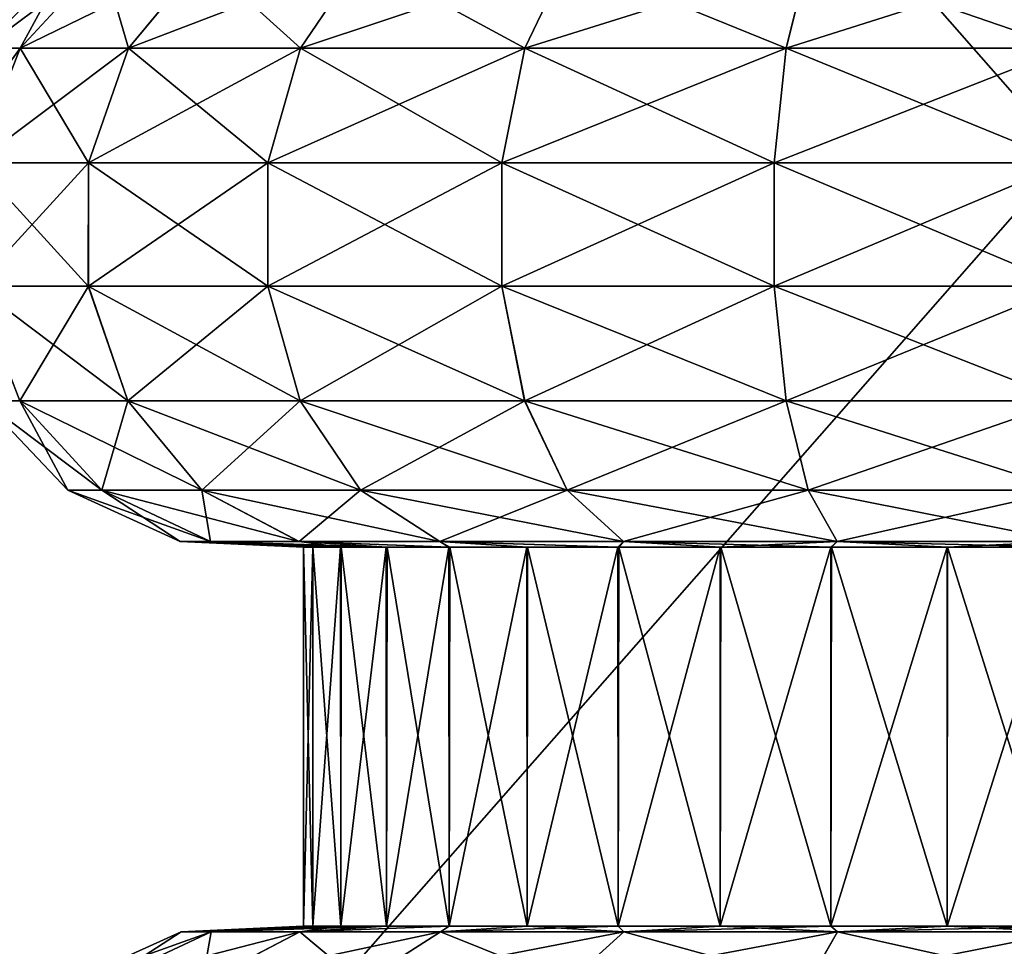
# Model space of a CAD drawing. Header units: millimetres. Extents: x -110 to 119, y -127 to 212.
# Tile 94 of 186: x -5.62 to -0.33, y 23.75 to 28.72. Entities that reach past the tile are written whole.
import ezdxf

# ---------------------------------------------------------------- set-up
doc = ezdxf.new("R2010")
doc.units = ezdxf.units.MM
doc.header["$LTSCALE"] = 26.699852
for name, color, linetype in [('151', 7, 'CONTINUOUS'), ('154', 7, 'CONTINUOUS'), ('412', 7, 'CONTINUOUS'), ('418', 7, 'CONTINUOUS'), ('420', 7, 'CONTINUOUS')]:
    doc.layers.add(name, color=color, linetype=linetype)

msp = doc.modelspace()

# ---------------------------------------------------------------- linework, layer by layer
at = {"layer": '151', "color": 7, "linetype": 'CONTINUOUS', "true_color": 0xa2afbf}
for points in [[(-6.7221, 35.6504, -15), (6.7221, 35.6504, -15), (6.7221, 20.3496, -15), (-6.7221, 35.6504, -15)], [(-6.7221, 35.6504, -15), (6.7221, 20.3496, -15), (-6.7221, 20.3496, -15), (-6.7221, 35.6504, -15)]]:
    msp.add_3dface(points, dxfattribs=at)
at = {"layer": '154', "color": 7, "linetype": 'CONTINUOUS', "true_color": 0xa2afbf}
for points in [[(6.7221, 35.6504, 15), (-6.7221, 35.6504, 15), (-6.7221, 20.3496, 15), (6.7221, 35.6504, 15)], [(6.7221, 35.6504, 15), (-6.7221, 20.3496, 15), (6.7221, 20.3496, 15), (6.7221, 35.6504, 15)]]:
    msp.add_3dface(points, dxfattribs=at)
at = {"layer": '412', "color": 7, "linetype": 'CONTINUOUS', "true_color": 0xa2afbf}
for points in [[(-4.1, 23.8538, 46.0003), (-4.0495, 23.8538, 46.6418), (-4.1, 25.8897, 46.0055), (-4.1, 23.8538, 46.0003)], [(-4.1, 25.8897, 46.0055), (-4.0495, 23.8538, 46.6418), (-4.0487, 25.8897, 46.6468), (-4.1, 25.8897, 46.0055)], [(-4.0495, 23.8538, 45.3588), (-4.1, 23.8538, 46.0003), (-4.0503, 25.8897, 45.3637), (-4.0495, 23.8538, 45.3588)], [(-4.0503, 25.8897, 45.3637), (-4.1, 23.8538, 46.0003), (-4.1, 25.8897, 46.0055), (-4.0503, 25.8897, 45.3637)], [(-3.9007, 25.8897, 44.7374), (-4.0495, 23.8538, 45.3588), (-4.0503, 25.8897, 45.3637), (-3.9007, 25.8897, 44.7374)], [(-4.0495, 23.8538, 46.6418), (-3.8992, 23.8538, 47.2675), (-4.0487, 25.8897, 46.6468), (-4.0495, 23.8538, 46.6418)], [(-3.8993, 23.8538, 44.7331), (-4.0495, 23.8538, 45.3588), (-3.9007, 25.8897, 44.7374), (-3.8993, 23.8538, 44.7331)], [(-4.0487, 25.8897, 46.6468), (-3.8992, 23.8538, 47.2675), (-3.8977, 25.8897, 47.272), (-4.0487, 25.8897, 46.6468)], [(-3.6549, 25.8897, 44.1421), (-3.8993, 23.8538, 44.7331), (-3.9007, 25.8897, 44.7374), (-3.6549, 25.8897, 44.1421)], [(-3.6531, 23.8538, 44.1386), (-3.8993, 23.8538, 44.7331), (-3.6549, 25.8897, 44.1421), (-3.6531, 23.8538, 44.1386)], [(-3.8992, 23.8538, 47.2675), (-3.6529, 23.8538, 47.8619), (-3.8977, 25.8897, 47.272), (-3.8992, 23.8538, 47.2675)], [(-3.8977, 25.8897, 47.272), (-3.6529, 23.8538, 47.8619), (-3.6509, 25.8897, 47.8658), (-3.8977, 25.8897, 47.272)], [(-3.3187, 25.8897, 43.5925), (-3.6531, 23.8538, 44.1386), (-3.6549, 25.8897, 44.1421), (-3.3187, 25.8897, 43.5925)], [(-3.3169, 23.8538, 43.5899), (-3.6531, 23.8538, 44.1386), (-3.3187, 25.8897, 43.5925), (-3.3169, 23.8538, 43.5899)], [(-3.6529, 23.8538, 47.8619), (-3.3166, 23.8538, 48.4104), (-3.6509, 25.8897, 47.8658), (-3.6529, 23.8538, 47.8619)], [(-3.6509, 25.8897, 47.8658), (-3.3166, 23.8538, 48.4104), (-3.3142, 25.8897, 48.4137), (-3.6509, 25.8897, 47.8658)], [(-2.9007, 25.8897, 43.1024), (-3.3169, 23.8538, 43.5899), (-3.3187, 25.8897, 43.5925), (-2.9007, 25.8897, 43.1024)], [(-2.8989, 23.8538, 43.1007), (-3.3169, 23.8538, 43.5899), (-2.9007, 25.8897, 43.1024), (-2.8989, 23.8538, 43.1007)], [(-3.3166, 23.8538, 48.4104), (-2.8987, 23.8538, 48.8996), (-3.3142, 25.8897, 48.4137), (-3.3166, 23.8538, 48.4104)], [(-3.3142, 25.8897, 48.4137), (-2.8987, 23.8538, 48.8996), (-2.8958, 25.8897, 48.9025), (-3.3142, 25.8897, 48.4137)], [(-2.411, 25.8897, 42.6838), (-2.8989, 23.8538, 43.1007), (-2.9007, 25.8897, 43.1024), (-2.411, 25.8897, 42.6838)], [(-2.4097, 23.8538, 42.6828), (-2.8989, 23.8538, 43.1007), (-2.411, 25.8897, 42.6838), (-2.4097, 23.8538, 42.6828)], [(-2.8987, 23.8538, 48.8996), (-2.4094, 23.8538, 49.3173), (-2.8958, 25.8897, 48.9025), (-2.8987, 23.8538, 48.8996)], [(-2.8958, 25.8897, 48.9025), (-2.4094, 23.8538, 49.3173), (-2.4061, 25.8897, 49.3197), (-2.8958, 25.8897, 48.9025)], [(-1.8619, 25.8897, 42.3472), (-2.4097, 23.8538, 42.6828), (-2.411, 25.8897, 42.6838), (-1.8619, 25.8897, 42.3472)], [(-1.861, 23.8538, 42.3467), (-2.4097, 23.8538, 42.6828), (-1.8619, 25.8897, 42.3472), (-1.861, 23.8538, 42.3467)], [(-2.4094, 23.8538, 49.3173), (-1.8609, 23.8538, 49.6534), (-2.4061, 25.8897, 49.3197), (-2.4094, 23.8538, 49.3173)], [(-2.4061, 25.8897, 49.3197), (-1.8609, 23.8538, 49.6534), (-1.8573, 25.8897, 49.6552), (-2.4061, 25.8897, 49.3197)], [(-1.2671, 25.8897, 42.1007), (-1.861, 23.8538, 42.3467), (-1.8619, 25.8897, 42.3472), (-1.2671, 25.8897, 42.1007)], [(-1.2666, 23.8538, 42.1006), (-1.861, 23.8538, 42.3467), (-1.2671, 25.8897, 42.1007), (-1.2666, 23.8538, 42.1006)], [(-1.8609, 23.8538, 49.6534), (-1.2666, 23.8538, 49.8995), (-1.8573, 25.8897, 49.6552), (-1.8609, 23.8538, 49.6534)], [(-1.8573, 25.8897, 49.6552), (-1.2666, 23.8538, 49.8995), (-1.2633, 25.8897, 49.9005), (-1.8573, 25.8897, 49.6552)], [(-0.6413, 25.8897, 41.9505), (-1.2666, 23.8538, 42.1006), (-1.2671, 25.8897, 42.1007), (-0.6413, 25.8897, 41.9505)], [(-1.2666, 23.8538, 49.8995), (-0.6411, 23.8538, 50.0496), (-1.2633, 25.8897, 49.9005), (-1.2666, 23.8538, 49.8995)], [(-0.6412, 23.8538, 41.9504), (-1.2666, 23.8538, 42.1006), (-0.6413, 25.8897, 41.9505), (-0.6412, 23.8538, 41.9504)], [(-1.2633, 25.8897, 49.9005), (-0.6411, 23.8538, 50.0496), (-0.6391, 25.8897, 50.0499), (-1.2633, 25.8897, 49.9005)], [(0, 25.8897, 41.9), (-0.6412, 23.8538, 41.9504), (-0.6413, 25.8897, 41.9505), (0, 25.8897, 41.9)], [(0, 25.8897, 41.9), (0, 23.8538, 41.9), (-0.6412, 23.8538, 41.9504), (0, 25.8897, 41.9)], [(-0.6411, 23.8538, 50.0496), (0, 23.8538, 50.1), (-0.6391, 25.8897, 50.0499), (-0.6411, 23.8538, 50.0496)], [(0, 23.8538, 50.1), (0, 25.8897, 50.1), (-0.6391, 25.8897, 50.0499), (0, 23.8538, 50.1)]]:
    msp.add_3dface(points, dxfattribs=at)
at = {"layer": '418', "color": 7, "linetype": 'CONTINUOUS', "true_color": 0xa2afbf}
for points in [[(-5.1786, 23.5499, 44.6121), (-5.3614, 23.5499, 45.9997), (-4.5952, 23.8237, 44.7685), (-5.1786, 23.5499, 44.6121)], [(-5.3614, 23.5499, 45.9997), (-5.1788, 23.5499, 47.3874), (-4.7573, 23.8237, 45.9998), (-5.3614, 23.5499, 45.9997)], [(-4.5952, 23.8237, 44.7685), (-5.3614, 23.5499, 45.9997), (-4.7573, 23.8237, 45.9998), (-4.5952, 23.8237, 44.7685)], [(-5.1788, 23.5499, 47.3874), (-4.6433, 23.5499, 48.6805), (-4.5953, 23.8237, 47.231), (-5.1788, 23.5499, 47.3874)], [(-4.7573, 23.8237, 45.9998), (-5.1788, 23.5499, 47.3874), (-4.5953, 23.8237, 47.231), (-4.7573, 23.8237, 45.9998)], [(-4.643, 23.5499, 43.3191), (-5.1786, 23.5499, 44.6121), (-4.1198, 23.8237, 43.6211), (-4.643, 23.5499, 43.3191)], [(-4.1198, 23.8237, 43.6211), (-5.1786, 23.5499, 44.6121), (-4.5952, 23.8237, 44.7685), (-4.1198, 23.8237, 43.6211)], [(-4.1, 23.8538, 46.0003), (-4.0495, 23.8538, 45.3588), (-4.7573, 23.8237, 45.9998), (-4.1, 23.8538, 46.0003)], [(-4.1, 23.8538, 46.0003), (-4.7573, 23.8237, 45.9998), (-4.5953, 23.8237, 47.231), (-4.1, 23.8538, 46.0003)], [(-4.0495, 23.8538, 45.3588), (-4.5952, 23.8237, 44.7685), (-4.7573, 23.8237, 45.9998), (-4.0495, 23.8538, 45.3588)], [(-4.6433, 23.5499, 48.6805), (-3.7913, 23.5499, 49.7909), (-4.1201, 23.8237, 48.3784), (-4.6433, 23.5499, 48.6805)], [(-4.5953, 23.8237, 47.231), (-4.6433, 23.5499, 48.6805), (-4.1201, 23.8237, 48.3784), (-4.5953, 23.8237, 47.231)], [(-3.7909, 23.5499, 42.2087), (-4.643, 23.5499, 43.3191), (-3.3638, 23.8237, 42.6359), (-3.7909, 23.5499, 42.2087)], [(-3.3638, 23.8237, 42.6359), (-4.643, 23.5499, 43.3191), (-4.1198, 23.8237, 43.6211), (-3.3638, 23.8237, 42.6359)], [(-3.8992, 23.8538, 47.2675), (-4.0495, 23.8538, 46.6418), (-4.5953, 23.8237, 47.231), (-3.8992, 23.8538, 47.2675)], [(-3.8992, 23.8538, 47.2675), (-4.5953, 23.8237, 47.231), (-4.1201, 23.8237, 48.3784), (-3.8992, 23.8538, 47.2675)], [(-4.0495, 23.8538, 46.6418), (-4.1, 23.8538, 46.0003), (-4.5953, 23.8237, 47.231), (-4.0495, 23.8538, 46.6418)], [(-4.0495, 23.8538, 45.3588), (-3.8993, 23.8538, 44.7331), (-4.5952, 23.8237, 44.7685), (-4.0495, 23.8538, 45.3588)], [(-3.8993, 23.8538, 44.7331), (-3.6531, 23.8538, 44.1386), (-4.5952, 23.8237, 44.7685), (-3.8993, 23.8538, 44.7331)], [(-3.6531, 23.8538, 44.1386), (-4.1198, 23.8237, 43.6211), (-4.5952, 23.8237, 44.7685), (-3.6531, 23.8538, 44.1386)], [(-3.3166, 23.8538, 48.4104), (-3.6529, 23.8538, 47.8619), (-4.1201, 23.8237, 48.3784), (-3.3166, 23.8538, 48.4104)], [(-3.3166, 23.8538, 48.4104), (-4.1201, 23.8237, 48.3784), (-3.3641, 23.8237, 49.3638), (-3.3166, 23.8538, 48.4104)], [(-3.6529, 23.8538, 47.8619), (-3.8992, 23.8538, 47.2675), (-4.1201, 23.8237, 48.3784), (-3.6529, 23.8538, 47.8619)], [(-4.1201, 23.8237, 48.3784), (-3.7913, 23.5499, 49.7909), (-3.3641, 23.8237, 49.3638), (-4.1201, 23.8237, 48.3784)], [(-3.6531, 23.8538, 44.1386), (-3.3169, 23.8538, 43.5899), (-4.1198, 23.8237, 43.6211), (-3.6531, 23.8538, 44.1386)], [(-3.3169, 23.8538, 43.5899), (-3.3638, 23.8237, 42.6359), (-4.1198, 23.8237, 43.6211), (-3.3169, 23.8538, 43.5899)], [(-3.7913, 23.5499, 49.7909), (-2.6809, 23.5499, 50.643), (-3.3641, 23.8237, 49.3638), (-3.7913, 23.5499, 49.7909)], [(-2.6805, 23.5499, 41.3567), (-3.7909, 23.5499, 42.2087), (-2.3784, 23.8237, 41.8799), (-2.6805, 23.5499, 41.3567)], [(-2.3784, 23.8237, 41.8799), (-3.7909, 23.5499, 42.2087), (-3.3638, 23.8237, 42.6359), (-2.3784, 23.8237, 41.8799)], [(-2.8987, 23.8538, 48.8996), (-3.3166, 23.8538, 48.4104), (-3.3641, 23.8237, 49.3638), (-2.8987, 23.8538, 48.8996)], [(-2.8987, 23.8538, 48.8996), (-3.3641, 23.8237, 49.3638), (-2.3789, 23.8237, 50.1198), (-2.8987, 23.8538, 48.8996)], [(-3.3641, 23.8237, 49.3638), (-2.6809, 23.5499, 50.643), (-2.3789, 23.8237, 50.1198), (-3.3641, 23.8237, 49.3638)], [(-3.3169, 23.8538, 43.5899), (-2.8989, 23.8538, 43.1007), (-3.3638, 23.8237, 42.6359), (-3.3169, 23.8538, 43.5899)], [(-2.8989, 23.8538, 43.1007), (-2.4097, 23.8538, 42.6828), (-3.3638, 23.8237, 42.6359), (-2.8989, 23.8538, 43.1007)], [(-2.4097, 23.8538, 42.6828), (-2.3784, 23.8237, 41.8799), (-3.3638, 23.8237, 42.6359), (-2.4097, 23.8538, 42.6828)], [(-2.4094, 23.8538, 49.3173), (-2.8987, 23.8538, 48.8996), (-2.3789, 23.8237, 50.1198), (-2.4094, 23.8538, 49.3173)], [(-2.6809, 23.5499, 50.643), (-1.3879, 23.5499, 51.1786), (-2.3789, 23.8237, 50.1198), (-2.6809, 23.5499, 50.643)], [(-1.3874, 23.5499, 40.8212), (-2.6805, 23.5499, 41.3567), (-1.231, 23.8237, 41.4047), (-1.3874, 23.5499, 40.8212)], [(-1.231, 23.8237, 41.4047), (-2.6805, 23.5499, 41.3567), (-2.3784, 23.8237, 41.8799), (-1.231, 23.8237, 41.4047)], [(-2.4097, 23.8538, 42.6828), (-1.861, 23.8538, 42.3467), (-2.3784, 23.8237, 41.8799), (-2.4097, 23.8538, 42.6828)], [(-1.8609, 23.8538, 49.6534), (-2.4094, 23.8538, 49.3173), (-2.3789, 23.8237, 50.1198), (-1.8609, 23.8538, 49.6534)], [(-1.8609, 23.8538, 49.6534), (-2.3789, 23.8237, 50.1198), (-1.2315, 23.8237, 50.5952), (-1.8609, 23.8538, 49.6534)], [(-2.3789, 23.8237, 50.1198), (-1.3879, 23.5499, 51.1786), (-1.2315, 23.8237, 50.5952), (-2.3789, 23.8237, 50.1198)], [(-1.861, 23.8538, 42.3467), (-1.2666, 23.8538, 42.1006), (-2.3784, 23.8237, 41.8799), (-1.861, 23.8538, 42.3467)], [(-1.2666, 23.8538, 42.1006), (-1.231, 23.8237, 41.4047), (-2.3784, 23.8237, 41.8799), (-1.2666, 23.8538, 42.1006)], [(-1.2666, 23.8538, 49.8995), (-1.8609, 23.8538, 49.6534), (-1.2315, 23.8237, 50.5952), (-1.2666, 23.8538, 49.8995)], [(-1.3879, 23.5499, 51.1786), (-0.0003, 23.5499, 51.3614), (-1.2315, 23.8237, 50.5952), (-1.3879, 23.5499, 51.1786)], [(0.0002, 23.8237, 41.2427), (0.0003, 23.5499, 40.6386), (-1.3874, 23.5499, 40.8212), (0.0002, 23.8237, 41.2427)], [(0.0002, 23.8237, 41.2427), (-1.3874, 23.5499, 40.8212), (-1.231, 23.8237, 41.4047), (0.0002, 23.8237, 41.2427)], [(-0.6411, 23.8538, 50.0496), (-1.2666, 23.8538, 49.8995), (-1.2315, 23.8237, 50.5952), (-0.6411, 23.8538, 50.0496)], [(-1.2666, 23.8538, 42.1006), (-0.6412, 23.8538, 41.9504), (-1.231, 23.8237, 41.4047), (-1.2666, 23.8538, 42.1006)], [(-0.0002, 23.8237, 50.7573), (-0.6411, 23.8538, 50.0496), (-1.2315, 23.8237, 50.5952), (-0.0002, 23.8237, 50.7573)], [(-0.0003, 23.5499, 51.3614), (-0.0002, 23.8237, 50.7573), (-1.2315, 23.8237, 50.5952), (-0.0003, 23.5499, 51.3614)], [(-0.6412, 23.8538, 41.9504), (0, 23.8538, 41.9), (-1.231, 23.8237, 41.4047), (-0.6412, 23.8538, 41.9504)], [(0, 23.8538, 41.9), (0.0002, 23.8237, 41.2427), (-1.231, 23.8237, 41.4047), (0, 23.8538, 41.9)], [(0, 23.8538, 50.1), (-0.6411, 23.8538, 50.0496), (-0.0002, 23.8237, 50.7573), (0, 23.8538, 50.1)]]:
    msp.add_3dface(points, dxfattribs=at)
at = {"layer": '420', "color": 7, "linetype": 'CONTINUOUS', "true_color": 0xa2afbf}
for points in [[(-5.6218, 28.571, 44.4933), (-5.8202, 28.571, 45.9997), (-5.1786, 29.0499, 44.6121), (-5.6218, 28.571, 44.4933)], [(-5.8202, 28.571, 45.9997), (-5.622, 28.571, 47.5061), (-5.3614, 29.0499, 45.9997), (-5.8202, 28.571, 45.9997)], [(-5.1786, 29.0499, 44.6121), (-5.8202, 28.571, 45.9997), (-5.3614, 29.0499, 45.9997), (-5.1786, 29.0499, 44.6121)], [(-5.622, 28.571, 47.5061), (-5.0406, 28.571, 48.9098), (-5.1788, 29.0499, 47.3874), (-5.622, 28.571, 47.5061)], [(-5.3614, 29.0499, 45.9997), (-5.622, 28.571, 47.5061), (-5.1788, 29.0499, 47.3874), (-5.3614, 29.0499, 45.9997)], [(-5.0403, 28.571, 43.0896), (-5.6218, 28.571, 44.4933), (-4.643, 29.0499, 43.3191), (-5.0403, 28.571, 43.0896)], [(-4.643, 29.0499, 43.3191), (-5.6218, 28.571, 44.4933), (-5.1786, 29.0499, 44.6121), (-4.643, 29.0499, 43.3191)], [(-5.1788, 29.0499, 47.3874), (-5.0406, 28.571, 48.9098), (-4.6433, 29.0499, 48.6805), (-5.1788, 29.0499, 47.3874)], [(-5.0406, 28.571, 48.9098), (-4.1157, 28.571, 50.1153), (-4.6433, 29.0499, 48.6805), (-5.0406, 28.571, 48.9098)], [(-4.1153, 28.571, 41.8843), (-5.0403, 28.571, 43.0896), (-3.7909, 29.0499, 42.2087), (-4.1153, 28.571, 41.8843)], [(-3.7909, 29.0499, 42.2087), (-5.0403, 28.571, 43.0896), (-4.643, 29.0499, 43.3191), (-3.7909, 29.0499, 42.2087)], [(-4.6433, 29.0499, 48.6805), (-4.1157, 28.571, 50.1153), (-3.7913, 29.0499, 49.7909), (-4.6433, 29.0499, 48.6805)], [(-4.1157, 28.571, 50.1153), (-2.9104, 28.571, 51.0403), (-3.7913, 29.0499, 49.7909), (-4.1157, 28.571, 50.1153)], [(-2.9098, 28.571, 40.9594), (-4.1153, 28.571, 41.8843), (-2.6805, 29.0499, 41.3567), (-2.9098, 28.571, 40.9594)], [(-2.6805, 29.0499, 41.3567), (-4.1153, 28.571, 41.8843), (-3.7909, 29.0499, 42.2087), (-2.6805, 29.0499, 41.3567)], [(-3.7913, 29.0499, 49.7909), (-2.9104, 28.571, 51.0403), (-2.6809, 29.0499, 50.643), (-3.7913, 29.0499, 49.7909)], [(-2.9104, 28.571, 51.0403), (-1.5067, 28.571, 51.6218), (-2.6809, 29.0499, 50.643), (-2.9104, 28.571, 51.0403)], [(-1.5061, 28.571, 40.378), (-2.9098, 28.571, 40.9594), (-1.3874, 29.0499, 40.8212), (-1.5061, 28.571, 40.378)], [(-1.3874, 29.0499, 40.8212), (-2.9098, 28.571, 40.9594), (-2.6805, 29.0499, 41.3567), (-1.3874, 29.0499, 40.8212)], [(-2.6809, 29.0499, 50.643), (-1.5067, 28.571, 51.6218), (-1.3879, 29.0499, 51.1786), (-2.6809, 29.0499, 50.643)], [(-1.5067, 28.571, 51.6218), (-0.0003, 28.571, 51.8202), (-1.3879, 29.0499, 51.1786), (-1.5067, 28.571, 51.6218)], [(0.0003, 29.0499, 40.6386), (0.0003, 28.571, 40.1798), (-1.5061, 28.571, 40.378), (0.0003, 29.0499, 40.6386)], [(0.0003, 29.0499, 40.6386), (-1.5061, 28.571, 40.378), (-1.3874, 29.0499, 40.8212), (0.0003, 29.0499, 40.6386)], [(-0.0003, 28.571, 51.8202), (-0.0003, 29.0499, 51.3614), (-1.3879, 29.0499, 51.1786), (-0.0003, 28.571, 51.8202)], [(-5.861, 27.9557, 44.4292), (-6.0678, 27.9557, 45.9997), (-5.6218, 28.571, 44.4933), (-5.861, 27.9557, 44.4292)], [(-5.6218, 28.571, 44.4933), (-6.0678, 27.9557, 45.9997), (-5.8202, 28.571, 45.9997), (-5.6218, 28.571, 44.4933)], [(-5.8612, 27.9557, 47.5702), (-5.2551, 27.9557, 49.0336), (-5.622, 28.571, 47.5061), (-5.8612, 27.9557, 47.5702)], [(-5.8202, 28.571, 45.9997), (-5.8612, 27.9557, 47.5702), (-5.622, 28.571, 47.5061), (-5.8202, 28.571, 45.9997)], [(-5.2548, 27.9557, 42.9658), (-5.861, 27.9557, 44.4292), (-5.0403, 28.571, 43.0896), (-5.2548, 27.9557, 42.9658)], [(-5.0403, 28.571, 43.0896), (-5.861, 27.9557, 44.4292), (-5.6218, 28.571, 44.4933), (-5.0403, 28.571, 43.0896)], [(-5.622, 28.571, 47.5061), (-5.2551, 27.9557, 49.0336), (-5.0406, 28.571, 48.9098), (-5.622, 28.571, 47.5061)], [(-5.2551, 27.9557, 49.0336), (-4.2908, 27.9557, 50.2904), (-5.0406, 28.571, 48.9098), (-5.2551, 27.9557, 49.0336)], [(-4.2904, 27.9557, 41.7092), (-5.2548, 27.9557, 42.9658), (-4.1153, 28.571, 41.8843), (-4.2904, 27.9557, 41.7092)], [(-4.1153, 28.571, 41.8843), (-5.2548, 27.9557, 42.9658), (-5.0403, 28.571, 43.0896), (-4.1153, 28.571, 41.8843)], [(-5.0406, 28.571, 48.9098), (-4.2908, 27.9557, 50.2904), (-4.1157, 28.571, 50.1153), (-5.0406, 28.571, 48.9098)], [(-4.2908, 27.9557, 50.2904), (-3.0342, 27.9557, 51.2548), (-4.1157, 28.571, 50.1153), (-4.2908, 27.9557, 50.2904)], [(-3.0336, 27.9557, 40.7449), (-4.2904, 27.9557, 41.7092), (-2.9098, 28.571, 40.9594), (-3.0336, 27.9557, 40.7449)], [(-2.9098, 28.571, 40.9594), (-4.2904, 27.9557, 41.7092), (-4.1153, 28.571, 41.8843), (-2.9098, 28.571, 40.9594)], [(-4.1157, 28.571, 50.1153), (-3.0342, 27.9557, 51.2548), (-2.9104, 28.571, 51.0403), (-4.1157, 28.571, 50.1153)], [(-3.0342, 27.9557, 51.2548), (-1.5708, 27.9557, 51.861), (-2.9104, 28.571, 51.0403), (-3.0342, 27.9557, 51.2548)], [(-1.5702, 27.9557, 40.1388), (-3.0336, 27.9557, 40.7449), (-1.5061, 28.571, 40.378), (-1.5702, 27.9557, 40.1388)], [(-1.5061, 28.571, 40.378), (-3.0336, 27.9557, 40.7449), (-2.9098, 28.571, 40.9594), (-1.5061, 28.571, 40.378)], [(-2.9104, 28.571, 51.0403), (-1.5708, 27.9557, 51.861), (-1.5067, 28.571, 51.6218), (-2.9104, 28.571, 51.0403)], [(-1.5708, 27.9557, 51.861), (-0.0003, 27.9557, 52.0678), (-1.5067, 28.571, 51.6218), (-1.5708, 27.9557, 51.861)], [(0.0003, 28.571, 40.1798), (0.0003, 27.9557, 39.9322), (-1.5702, 27.9557, 40.1388), (0.0003, 28.571, 40.1798)], [(0.0003, 28.571, 40.1798), (-1.5702, 27.9557, 40.1388), (-1.5061, 28.571, 40.378), (0.0003, 28.571, 40.1798)], [(-0.0003, 27.9557, 52.0678), (-0.0003, 28.571, 51.8202), (-1.5067, 28.571, 51.6218), (-0.0003, 27.9557, 52.0678)], [(-5.862, 27.2924, 47.5704), (-5.2558, 27.2924, 49.0341), (-5.8612, 27.9557, 47.5702), (-5.862, 27.2924, 47.5704)], [(-5.2555, 27.2924, 42.9654), (-5.8619, 27.2924, 44.429), (-5.2548, 27.9557, 42.9658), (-5.2555, 27.2924, 42.9654)], [(-5.2548, 27.9557, 42.9658), (-5.8619, 27.2924, 44.429), (-5.861, 27.9557, 44.4292), (-5.2548, 27.9557, 42.9658)], [(-5.8612, 27.9557, 47.5702), (-5.2558, 27.2924, 49.0341), (-5.2551, 27.9557, 49.0336), (-5.8612, 27.9557, 47.5702)], [(-5.2558, 27.2924, 49.0341), (-4.2915, 27.2924, 50.291), (-5.2551, 27.9557, 49.0336), (-5.2558, 27.2924, 49.0341)], [(-4.291, 27.2924, 41.7085), (-5.2555, 27.2924, 42.9654), (-4.2904, 27.9557, 41.7092), (-4.291, 27.2924, 41.7085)], [(-4.2904, 27.9557, 41.7092), (-5.2555, 27.2924, 42.9654), (-5.2548, 27.9557, 42.9658), (-4.2904, 27.9557, 41.7092)], [(-5.2551, 27.9557, 49.0336), (-4.2915, 27.2924, 50.291), (-4.2908, 27.9557, 50.2904), (-5.2551, 27.9557, 49.0336)], [(-4.2915, 27.2924, 50.291), (-3.0346, 27.2924, 51.2555), (-4.2908, 27.9557, 50.2904), (-4.2915, 27.2924, 50.291)], [(-3.0341, 27.2924, 40.7442), (-4.291, 27.2924, 41.7085), (-3.0336, 27.9557, 40.7449), (-3.0341, 27.2924, 40.7442)], [(-3.0336, 27.9557, 40.7449), (-4.291, 27.2924, 41.7085), (-4.2904, 27.9557, 41.7092), (-3.0336, 27.9557, 40.7449)], [(-4.2908, 27.9557, 50.2904), (-3.0346, 27.2924, 51.2555), (-3.0342, 27.9557, 51.2548), (-4.2908, 27.9557, 50.2904)], [(-3.0346, 27.2924, 51.2555), (-1.571, 27.2924, 51.8619), (-3.0342, 27.9557, 51.2548), (-3.0346, 27.2924, 51.2555)], [(-3.0342, 27.9557, 51.2548), (-1.571, 27.2924, 51.8619), (-1.5708, 27.9557, 51.861), (-3.0342, 27.9557, 51.2548)], [(-1.5704, 27.2924, 40.138), (-3.0341, 27.2924, 40.7442), (-1.5702, 27.9557, 40.1388), (-1.5704, 27.2924, 40.138)], [(-1.5702, 27.9557, 40.1388), (-3.0341, 27.2924, 40.7442), (-3.0336, 27.9557, 40.7449), (-1.5702, 27.9557, 40.1388)], [(-1.571, 27.2924, 51.8619), (-0.0003, 27.2924, 52.0687), (-1.5708, 27.9557, 51.861), (-1.571, 27.2924, 51.8619)], [(-0.0003, 27.2924, 52.0687), (-0.0003, 27.9557, 52.0678), (-1.5708, 27.9557, 51.861), (-0.0003, 27.2924, 52.0687)], [(0.0003, 27.9557, 39.9322), (0.0003, 27.2924, 39.9313), (-1.5704, 27.2924, 40.138), (0.0003, 27.9557, 39.9322)], [(0.0003, 27.9557, 39.9322), (-1.5704, 27.2924, 40.138), (-1.5702, 27.9557, 40.1388), (0.0003, 27.9557, 39.9322)], [(-5.6244, 26.6765, 47.5067), (-5.0428, 26.6765, 48.9111), (-5.862, 27.2924, 47.5704), (-5.6244, 26.6765, 47.5067)], [(-5.862, 27.2924, 47.5704), (-5.0428, 26.6765, 48.9111), (-5.2558, 27.2924, 49.0341), (-5.862, 27.2924, 47.5704)], [(-5.6243, 26.6765, 44.4927), (-5.8227, 26.6765, 45.9997), (-5.8619, 27.2924, 44.429), (-5.6243, 26.6765, 44.4927)], [(-5.2555, 27.2924, 42.9654), (-5.6243, 26.6765, 44.4927), (-5.8619, 27.2924, 44.429), (-5.2555, 27.2924, 42.9654)], [(-5.0425, 26.6765, 43.0884), (-5.6243, 26.6765, 44.4927), (-5.2555, 27.2924, 42.9654), (-5.0425, 26.6765, 43.0884)], [(-5.0428, 26.6765, 48.9111), (-4.1175, 26.6765, 50.1171), (-5.2558, 27.2924, 49.0341), (-5.0428, 26.6765, 48.9111)], [(-5.2558, 27.2924, 49.0341), (-4.1175, 26.6765, 50.1171), (-4.2915, 27.2924, 50.291), (-5.2558, 27.2924, 49.0341)], [(-4.291, 27.2924, 41.7085), (-5.0425, 26.6765, 43.0884), (-5.2555, 27.2924, 42.9654), (-4.291, 27.2924, 41.7085)], [(-4.1171, 26.6765, 41.8825), (-5.0425, 26.6765, 43.0884), (-4.291, 27.2924, 41.7085), (-4.1171, 26.6765, 41.8825)], [(-4.1175, 26.6765, 50.1171), (-2.9116, 26.6765, 51.0425), (-4.2915, 27.2924, 50.291), (-4.1175, 26.6765, 50.1171)], [(-4.2915, 27.2924, 50.291), (-2.9116, 26.6765, 51.0425), (-3.0346, 27.2924, 51.2555), (-4.2915, 27.2924, 50.291)], [(-3.0341, 27.2924, 40.7442), (-4.1171, 26.6765, 41.8825), (-4.291, 27.2924, 41.7085), (-3.0341, 27.2924, 40.7442)], [(-2.9111, 26.6765, 40.9572), (-4.1171, 26.6765, 41.8825), (-3.0341, 27.2924, 40.7442), (-2.9111, 26.6765, 40.9572)], [(-2.9116, 26.6765, 51.0425), (-1.5073, 26.6765, 51.6243), (-3.0346, 27.2924, 51.2555), (-2.9116, 26.6765, 51.0425)], [(-3.0346, 27.2924, 51.2555), (-1.5073, 26.6765, 51.6243), (-1.571, 27.2924, 51.8619), (-3.0346, 27.2924, 51.2555)], [(-1.5704, 27.2924, 40.138), (-2.9111, 26.6765, 40.9572), (-3.0341, 27.2924, 40.7442), (-1.5704, 27.2924, 40.138)], [(-1.5067, 26.6765, 40.3756), (-2.9111, 26.6765, 40.9572), (-1.5704, 27.2924, 40.138), (-1.5067, 26.6765, 40.3756)], [(-0.0003, 26.6765, 51.8227), (-0.0003, 27.2924, 52.0687), (-1.571, 27.2924, 51.8619), (-0.0003, 26.6765, 51.8227)], [(-1.5073, 26.6765, 51.6243), (-0.0003, 26.6765, 51.8227), (-1.571, 27.2924, 51.8619), (-1.5073, 26.6765, 51.6243)], [(0.0003, 27.2924, 39.9313), (-1.5067, 26.6765, 40.3756), (-1.5704, 27.2924, 40.138), (0.0003, 27.2924, 39.9313)], [(0.0003, 27.2924, 39.9313), (0.0003, 26.6765, 40.1773), (-1.5067, 26.6765, 40.3756), (0.0003, 27.2924, 39.9313)], [(-5.3652, 26.1963, 45.9997), (-5.1825, 26.1963, 47.3883), (-5.8227, 26.6765, 45.9997), (-5.3652, 26.1963, 45.9997)], [(-5.6243, 26.6765, 44.4927), (-5.3652, 26.1963, 45.9997), (-5.8227, 26.6765, 45.9997), (-5.6243, 26.6765, 44.4927)], [(-5.8227, 26.6765, 45.9997), (-5.1825, 26.1963, 47.3883), (-5.6244, 26.6765, 47.5067), (-5.8227, 26.6765, 45.9997)], [(-5.1825, 26.1963, 47.3883), (-4.6465, 26.1963, 48.6824), (-5.6244, 26.6765, 47.5067), (-5.1825, 26.1963, 47.3883)], [(-5.6244, 26.6765, 47.5067), (-4.6465, 26.1963, 48.6824), (-5.0428, 26.6765, 48.9111), (-5.6244, 26.6765, 47.5067)], [(-5.1823, 26.1963, 44.6111), (-5.3652, 26.1963, 45.9997), (-5.6243, 26.6765, 44.4927), (-5.1823, 26.1963, 44.6111)], [(-5.0425, 26.6765, 43.0884), (-5.1823, 26.1963, 44.6111), (-5.6243, 26.6765, 44.4927), (-5.0425, 26.6765, 43.0884)], [(-4.6463, 26.1963, 43.3172), (-5.1823, 26.1963, 44.6111), (-5.0425, 26.6765, 43.0884), (-4.6463, 26.1963, 43.3172)], [(-4.6465, 26.1963, 48.6824), (-3.794, 26.1963, 49.7936), (-5.0428, 26.6765, 48.9111), (-4.6465, 26.1963, 48.6824)], [(-5.0428, 26.6765, 48.9111), (-3.794, 26.1963, 49.7936), (-4.1175, 26.6765, 50.1171), (-5.0428, 26.6765, 48.9111)], [(-4.1171, 26.6765, 41.8825), (-4.6463, 26.1963, 43.3172), (-5.0425, 26.6765, 43.0884), (-4.1171, 26.6765, 41.8825)], [(-3.7936, 26.1963, 42.206), (-4.6463, 26.1963, 43.3172), (-4.1171, 26.6765, 41.8825), (-3.7936, 26.1963, 42.206)], [(-3.794, 26.1963, 49.7936), (-2.6828, 26.1963, 50.6463), (-4.1175, 26.6765, 50.1171), (-3.794, 26.1963, 49.7936)], [(-4.1175, 26.6765, 50.1171), (-2.6828, 26.1963, 50.6463), (-2.9116, 26.6765, 51.0425), (-4.1175, 26.6765, 50.1171)], [(-2.9111, 26.6765, 40.9572), (-3.7936, 26.1963, 42.206), (-4.1171, 26.6765, 41.8825), (-2.9111, 26.6765, 40.9572)], [(-2.6824, 26.1963, 41.3535), (-3.7936, 26.1963, 42.206), (-2.9111, 26.6765, 40.9572), (-2.6824, 26.1963, 41.3535)], [(-2.6828, 26.1963, 50.6463), (-1.3889, 26.1963, 51.1823), (-2.9116, 26.6765, 51.0425), (-2.6828, 26.1963, 50.6463)], [(-2.9116, 26.6765, 51.0425), (-1.3889, 26.1963, 51.1823), (-1.5073, 26.6765, 51.6243), (-2.9116, 26.6765, 51.0425)], [(-1.5067, 26.6765, 40.3756), (-2.6824, 26.1963, 41.3535), (-2.9111, 26.6765, 40.9572), (-1.5067, 26.6765, 40.3756)], [(-1.3883, 26.1963, 40.8175), (-2.6824, 26.1963, 41.3535), (-1.5067, 26.6765, 40.3756), (-1.3883, 26.1963, 40.8175)], [(-0.0003, 26.1963, 51.3652), (-0.0003, 26.6765, 51.8227), (-1.5073, 26.6765, 51.6243), (-0.0003, 26.1963, 51.3652)], [(-1.3889, 26.1963, 51.1823), (-0.0003, 26.1963, 51.3652), (-1.5073, 26.6765, 51.6243), (-1.3889, 26.1963, 51.1823)], [(0.0003, 26.6765, 40.1773), (-1.3883, 26.1963, 40.8175), (-1.5067, 26.6765, 40.3756), (0.0003, 26.6765, 40.1773)], [(0.0003, 26.6765, 40.1773), (0.0003, 26.1963, 40.6348), (-1.3883, 26.1963, 40.8175), (0.0003, 26.6765, 40.1773)], [(-4.7619, 25.9209, 45.9998), (-4.5997, 25.9209, 47.2322), (-5.3652, 26.1963, 45.9997), (-4.7619, 25.9209, 45.9998)], [(-5.1823, 26.1963, 44.6111), (-4.7619, 25.9209, 45.9998), (-5.3652, 26.1963, 45.9997), (-5.1823, 26.1963, 44.6111)], [(-5.3652, 26.1963, 45.9997), (-4.5997, 25.9209, 47.2322), (-5.1825, 26.1963, 47.3883), (-5.3652, 26.1963, 45.9997)], [(-4.5997, 25.9209, 47.2322), (-4.124, 25.9209, 48.3807), (-5.1825, 26.1963, 47.3883), (-4.5997, 25.9209, 47.2322)], [(-5.1825, 26.1963, 47.3883), (-4.124, 25.9209, 48.3807), (-4.6465, 26.1963, 48.6824), (-5.1825, 26.1963, 47.3883)], [(-4.5995, 25.9209, 44.7673), (-4.7619, 25.9209, 45.9998), (-5.1823, 26.1963, 44.6111), (-4.5995, 25.9209, 44.7673)], [(-4.6463, 26.1963, 43.3172), (-4.5995, 25.9209, 44.7673), (-5.1823, 26.1963, 44.6111), (-4.6463, 26.1963, 43.3172)], [(-4.124, 25.9209, 48.3807), (-3.3673, 25.9209, 49.367), (-4.6465, 26.1963, 48.6824), (-4.124, 25.9209, 48.3807)], [(-4.6465, 26.1963, 48.6824), (-3.3673, 25.9209, 49.367), (-3.794, 26.1963, 49.7936), (-4.6465, 26.1963, 48.6824)], [(-4.1238, 25.9209, 43.6189), (-4.5995, 25.9209, 44.7673), (-4.6463, 26.1963, 43.3172), (-4.1238, 25.9209, 43.6189)], [(-3.7936, 26.1963, 42.206), (-4.1238, 25.9209, 43.6189), (-4.6463, 26.1963, 43.3172), (-3.7936, 26.1963, 42.206)], [(-3.367, 25.9209, 42.6327), (-4.1238, 25.9209, 43.6189), (-3.7936, 26.1963, 42.206), (-3.367, 25.9209, 42.6327)], [(-3.3673, 25.9209, 49.367), (-2.3811, 25.9209, 50.1238), (-3.794, 26.1963, 49.7936), (-3.3673, 25.9209, 49.367)], [(-3.794, 26.1963, 49.7936), (-2.3811, 25.9209, 50.1238), (-2.6828, 26.1963, 50.6463), (-3.794, 26.1963, 49.7936)], [(-2.6824, 26.1963, 41.3535), (-3.367, 25.9209, 42.6327), (-3.7936, 26.1963, 42.206), (-2.6824, 26.1963, 41.3535)], [(-2.3807, 25.9209, 41.876), (-3.367, 25.9209, 42.6327), (-2.6824, 26.1963, 41.3535), (-2.3807, 25.9209, 41.876)], [(-2.3811, 25.9209, 50.1238), (-1.2327, 25.9209, 50.5995), (-2.6828, 26.1963, 50.6463), (-2.3811, 25.9209, 50.1238)], [(-2.6828, 26.1963, 50.6463), (-1.2327, 25.9209, 50.5995), (-1.3889, 26.1963, 51.1823), (-2.6828, 26.1963, 50.6463)], [(-1.3883, 26.1963, 40.8175), (-2.3807, 25.9209, 41.876), (-2.6824, 26.1963, 41.3535), (-1.3883, 26.1963, 40.8175)], [(-1.2322, 25.9209, 41.4003), (-2.3807, 25.9209, 41.876), (-1.3883, 26.1963, 40.8175), (-1.2322, 25.9209, 41.4003)], [(-0.0002, 25.9209, 50.7619), (-0.0003, 26.1963, 51.3652), (-1.3889, 26.1963, 51.1823), (-0.0002, 25.9209, 50.7619)], [(-1.2327, 25.9209, 50.5995), (-0.0002, 25.9209, 50.7619), (-1.3889, 26.1963, 51.1823), (-1.2327, 25.9209, 50.5995)], [(0.0003, 26.1963, 40.6348), (-1.2322, 25.9209, 41.4003), (-1.3883, 26.1963, 40.8175), (0.0003, 26.1963, 40.6348)], [(0.0003, 26.1963, 40.6348), (0.0002, 25.9209, 41.2381), (-1.2322, 25.9209, 41.4003), (0.0003, 26.1963, 40.6348)], [(-4.0503, 25.8897, 45.3637), (-4.1, 25.8897, 46.0055), (-4.7619, 25.9209, 45.9998), (-4.0503, 25.8897, 45.3637)], [(-4.5995, 25.9209, 44.7673), (-4.0503, 25.8897, 45.3637), (-4.7619, 25.9209, 45.9998), (-4.5995, 25.9209, 44.7673)], [(-4.1, 25.8897, 46.0055), (-4.0487, 25.8897, 46.6468), (-4.7619, 25.9209, 45.9998), (-4.1, 25.8897, 46.0055)], [(-4.7619, 25.9209, 45.9998), (-4.0487, 25.8897, 46.6468), (-4.5997, 25.9209, 47.2322), (-4.7619, 25.9209, 45.9998)], [(-4.0487, 25.8897, 46.6468), (-3.8977, 25.8897, 47.272), (-4.5997, 25.9209, 47.2322), (-4.0487, 25.8897, 46.6468)], [(-3.8977, 25.8897, 47.272), (-3.6509, 25.8897, 47.8658), (-4.5997, 25.9209, 47.2322), (-3.8977, 25.8897, 47.272)], [(-4.5997, 25.9209, 47.2322), (-3.6509, 25.8897, 47.8658), (-4.124, 25.9209, 48.3807), (-4.5997, 25.9209, 47.2322)], [(-3.9007, 25.8897, 44.7374), (-4.0503, 25.8897, 45.3637), (-4.5995, 25.9209, 44.7673), (-3.9007, 25.8897, 44.7374)], [(-4.1238, 25.9209, 43.6189), (-3.9007, 25.8897, 44.7374), (-4.5995, 25.9209, 44.7673), (-4.1238, 25.9209, 43.6189)], [(-3.6509, 25.8897, 47.8658), (-3.3142, 25.8897, 48.4137), (-4.124, 25.9209, 48.3807), (-3.6509, 25.8897, 47.8658)], [(-4.124, 25.9209, 48.3807), (-3.3142, 25.8897, 48.4137), (-3.3673, 25.9209, 49.367), (-4.124, 25.9209, 48.3807)], [(-3.3187, 25.8897, 43.5925), (-3.6549, 25.8897, 44.1421), (-4.1238, 25.9209, 43.6189), (-3.3187, 25.8897, 43.5925)], [(-3.367, 25.9209, 42.6327), (-3.3187, 25.8897, 43.5925), (-4.1238, 25.9209, 43.6189), (-3.367, 25.9209, 42.6327)], [(-3.6549, 25.8897, 44.1421), (-3.9007, 25.8897, 44.7374), (-4.1238, 25.9209, 43.6189), (-3.6549, 25.8897, 44.1421)], [(-3.3142, 25.8897, 48.4137), (-2.8958, 25.8897, 48.9025), (-3.3673, 25.9209, 49.367), (-3.3142, 25.8897, 48.4137)], [(-2.8958, 25.8897, 48.9025), (-2.4061, 25.8897, 49.3197), (-3.3673, 25.9209, 49.367), (-2.8958, 25.8897, 48.9025)], [(-3.3673, 25.9209, 49.367), (-2.4061, 25.8897, 49.3197), (-2.3811, 25.9209, 50.1238), (-3.3673, 25.9209, 49.367)], [(-2.411, 25.8897, 42.6838), (-2.9007, 25.8897, 43.1024), (-3.367, 25.9209, 42.6327), (-2.411, 25.8897, 42.6838)], [(-2.3807, 25.9209, 41.876), (-2.411, 25.8897, 42.6838), (-3.367, 25.9209, 42.6327), (-2.3807, 25.9209, 41.876)], [(-2.9007, 25.8897, 43.1024), (-3.3187, 25.8897, 43.5925), (-3.367, 25.9209, 42.6327), (-2.9007, 25.8897, 43.1024)], [(-1.8619, 25.8897, 42.3472), (-2.411, 25.8897, 42.6838), (-2.3807, 25.9209, 41.876), (-1.8619, 25.8897, 42.3472)], [(-2.4061, 25.8897, 49.3197), (-1.8573, 25.8897, 49.6552), (-2.3811, 25.9209, 50.1238), (-2.4061, 25.8897, 49.3197)], [(-1.8573, 25.8897, 49.6552), (-1.2633, 25.8897, 49.9005), (-2.3811, 25.9209, 50.1238), (-1.8573, 25.8897, 49.6552)], [(-2.3811, 25.9209, 50.1238), (-1.2633, 25.8897, 49.9005), (-1.2327, 25.9209, 50.5995), (-2.3811, 25.9209, 50.1238)], [(-1.2322, 25.9209, 41.4003), (-1.8619, 25.8897, 42.3472), (-2.3807, 25.9209, 41.876), (-1.2322, 25.9209, 41.4003)], [(-1.2671, 25.8897, 42.1007), (-1.8619, 25.8897, 42.3472), (-1.2322, 25.9209, 41.4003), (-1.2671, 25.8897, 42.1007)], [(-0.6413, 25.8897, 41.9505), (-1.2671, 25.8897, 42.1007), (-1.2322, 25.9209, 41.4003), (-0.6413, 25.8897, 41.9505)], [(-1.2633, 25.8897, 49.9005), (-0.6391, 25.8897, 50.0499), (-1.2327, 25.9209, 50.5995), (-1.2633, 25.8897, 49.9005)], [(-0.6391, 25.8897, 50.0499), (0, 25.8897, 50.1), (-1.2327, 25.9209, 50.5995), (-0.6391, 25.8897, 50.0499)], [(0, 25.8897, 50.1), (-0.0002, 25.9209, 50.7619), (-1.2327, 25.9209, 50.5995), (0, 25.8897, 50.1)], [(0.0002, 25.9209, 41.2381), (-0.6413, 25.8897, 41.9505), (-1.2322, 25.9209, 41.4003), (0.0002, 25.9209, 41.2381)], [(0, 25.8897, 41.9), (-0.6413, 25.8897, 41.9505), (0.0002, 25.9209, 41.2381), (0, 25.8897, 41.9)]]:
    msp.add_3dface(points, dxfattribs=at)

doc.saveas('drawing.dxf')
